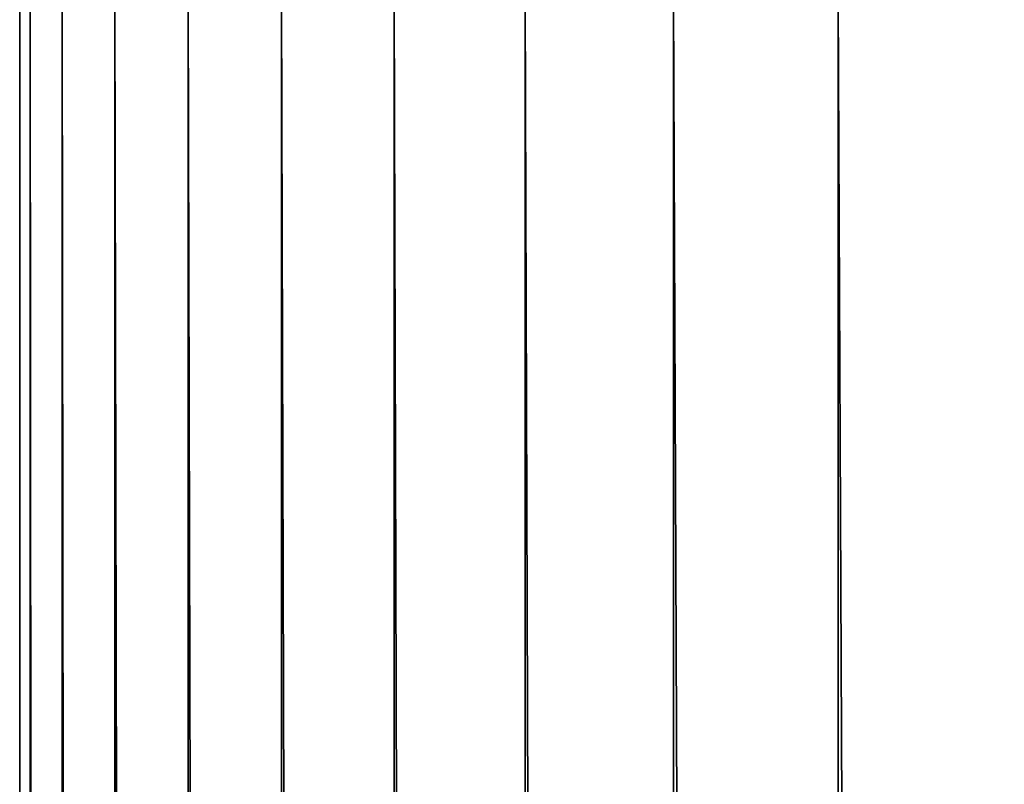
# Model space of a CAD drawing. Header units: metres. Extents: x -2 to 85, y -75 to 75.
# Tile 220 of 230: x 74.65 to 75.707, y 65.859 to 66.68. Entities that reach past the tile are written whole.
import ezdxf

# ---------------------------------------------------------------- set-up
doc = ezdxf.new("R2010")
doc.units = ezdxf.units.M
doc.layers.add('solid_21204500', color=7, linetype='CONTINUOUS')

msp = doc.modelspace()

# ---------------------------------------------------------------- linework, layer by layer
at = {"layer": 'solid_21204500'}
for points in [[(74.650002, 66.699997), (74.661201, 23.498568, -0.258998), (74.650002, 23.5, 0.000263)], [(74.650002, 66.699997), (74.661415, 66.699997, -0.261467), (74.661201, 23.498568, -0.258998)], [(74.650002, 66.699997), (74.650002, 23.5, 0.000263), (74.661232, 23.498564, 0.259363)], [(74.661415, 66.699997, 0.261467), (74.650002, 66.699997), (74.661232, 23.498564, 0.259363)], [(74.661415, 66.699997, -0.261467), (74.695061, 23.494284, -0.518), (74.661201, 23.498568, -0.258998)], [(74.661415, 66.699997, 0.261467), (74.661232, 23.498564, 0.259363), (74.695091, 23.49428, 0.518179)], [(74.661415, 66.699997, -0.261467), (74.69558, 66.699997, -0.520945), (74.695061, 23.494284, -0.518)], [(74.69558, 66.699997, 0.520945), (74.661415, 66.699997, 0.261467), (74.695091, 23.49428, 0.518179)], [(74.69558, 66.699997, -0.520945), (74.751762, 23.487225, -0.77475), (74.695061, 23.494284, -0.518)], [(74.69558, 66.699997, 0.520945), (74.695091, 23.49428, 0.518179), (74.751778, 23.487225, 0.774795)], [(74.69558, 66.699997, -0.520945), (74.75222, 66.699997, -0.776457), (74.751762, 23.487225, -0.77475)], [(74.75222, 66.699997, 0.776457), (74.69558, 66.699997, 0.520945), (74.751778, 23.487225, 0.774795)], [(74.75222, 66.699997, -0.776457), (74.830818, 23.477577, -1.025783), (74.751762, 23.487225, -0.77475)], [(74.75222, 66.699997, 0.776457), (74.751778, 23.487225, 0.774795), (74.830818, 23.477577, 1.025764)], [(74.75222, 66.699997, -0.776457), (74.830925, 66.699997, -1.02606), (74.830818, 23.477577, -1.025783)], [(74.830925, 66.699997, 1.02606), (74.75222, 66.699997, 0.776457), (74.830818, 23.477577, 1.025764)], [(74.830925, 66.699997, -1.02606), (74.93103, 23.465794, -1.26775), (74.830818, 23.477577, -1.025783)], [(74.830925, 66.699997, 1.02606), (74.830818, 23.477577, 1.025764), (74.931007, 23.465796, 1.267714)], [(74.830925, 66.699997, -1.02606), (74.931076, 66.699997, -1.267855), (74.93103, 23.465794, -1.26775)], [(74.931076, 66.699997, 1.267855), (74.830925, 66.699997, 1.02606), (74.931007, 23.465796, 1.267714)], [(74.931076, 66.699997, 1.267855), (74.931007, 23.465796, 1.267714), (75.051262, 23.452152, 1.498847)], [(74.931076, 66.699997, -1.267855), (75.051277, 23.45215, -1.498875), (74.93103, 23.465794, -1.26775)], [(74.931076, 66.699997, -1.267855), (75.051926, 66.699997, -1.5), (75.051277, 23.45215, -1.498875)], [(75.051926, 66.699997, 1.5), (74.931076, 66.699997, 1.267855), (75.051262, 23.452152, 1.498847)], [(75.051926, 66.699997, 1.5), (75.051262, 23.452152, 1.498847), (75.191048, 23.437054, 1.718588)], [(75.051926, 66.699997, -1.5), (75.191071, 23.43705, -1.718626), (75.051277, 23.45215, -1.498875)], [(75.051926, 66.699997, -1.5), (75.192543, 66.699997, -1.720729), (75.191071, 23.43705, -1.718626)], [(75.192543, 66.699997, 1.720729), (75.051926, 66.699997, 1.5), (75.191048, 23.437054, 1.718588)], [(75.192543, 66.699997, 1.720729), (75.191048, 23.437054, 1.718588), (75.350281, 23.420921, 1.926473)], [(75.192543, 66.699997, -1.720729), (75.350334, 23.420916, -1.926531), (75.191071, 23.43705, -1.718626)], [(75.192543, 66.699997, -1.720729), (75.351868, 66.699997, -1.928363), (75.350334, 23.420916, -1.926531)], [(75.351868, 66.699997, 1.928363), (75.192543, 66.699997, 1.720729), (75.350281, 23.420921, 1.926473)], [(75.351868, 66.699997, 1.928363), (75.350281, 23.420921, 1.926473), (75.528091, 23.404112, 2.120735)], [(75.351868, 66.699997, -1.928363), (75.528168, 23.404106, -2.120809), (75.350334, 23.420916, -1.926531)], [(75.351868, 66.699997, -1.928363), (75.528679, 66.699997, -2.12132), (75.528168, 23.404106, -2.120809)], [(75.528679, 66.699997, 2.12132), (75.351868, 66.699997, 1.928363), (75.528091, 23.404112, 2.120735)], [(75.528679, 66.699997, 2.12132), (75.528091, 23.404112, 2.120735), (75.722443, 23.387276, 2.298808)], [(75.721634, 66.699997, -2.298133), (75.722511, 23.387268, -2.298868), (75.528168, 23.404106, -2.120809)], [(75.528679, 66.699997, -2.12132), (75.721634, 66.699997, -2.298133), (75.528168, 23.404106, -2.120809)], [(75.721634, 66.699997, 2.298133), (75.528679, 66.699997, 2.12132), (75.722443, 23.387276, 2.298808)]]:
    msp.add_3dface(points, dxfattribs=at)

doc.saveas('drawing.dxf')
